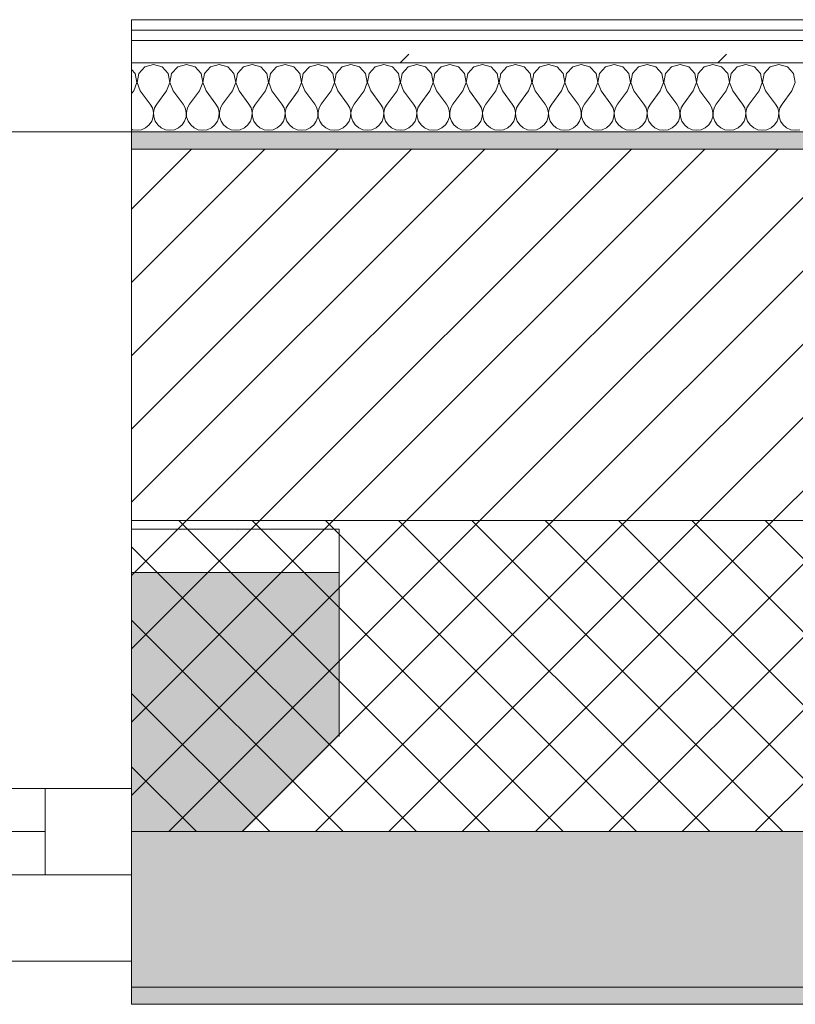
# Model space of a CAD drawing. Header units: millimetres. Extents: x -30280 to 19093, y -18706 to 4378.
# Tile 51 of 206: x -17001 to -16552, y -1699 to -1129. Entities that reach past the tile are written whole.
import ezdxf

# ---------------------------------------------------------------- set-up
doc = ezdxf.new("R2010")
doc.units = ezdxf.units.MM
doc.header["$MEASUREMENT"] = 0
doc.linetypes.add('Wipeout_Contour', pattern=[1000, 0, -1000])
for name, color, linetype in [('12_FAÇ_Façana', 7, 'Continuous'), ('Nuevo_08_E_Envans secs', 7, 'Continuous'), ('Ventanas Archicad', 7, 'Continuous')]:
    doc.layers.add(name, color=color, linetype=linetype)
for name, color, linetype, lineweight in [('12_FAÇ_Façana_Pluma_Nº__1', 7, 'Continuous', 5), ('12_FAÇ_Façana_Pluma_Nº__2', 8, 'Continuous', 5), ('12_FAÇ_Façana_Pluma_Nº__7', 7, 'Continuous', 5), ('Nuevo_08_E_Envans secs_Pluma_Nº__1', 7, 'Continuous', 5), ('Ventanas Archicad_Pluma_Nº__1', 7, 'Continuous', 5), ('Ventanas Archicad_Pluma_Nº__7', 7, 'Continuous', 5)]:
    doc.layers.add(name, color=color, linetype=linetype, lineweight=lineweight)
for name, color, linetype, lineweight, true_color in [('12_FAÇ_Façana_Pluma_Nº__102', 7, 'Continuous', 5, 0xcccccc), ('12_FAÇ_Façana_Pluma_Nº__174', 7, 'Continuous', 13, 0xe4ad2c), ('12_FAÇ_Façana_Pluma_Nº__176', 7, 'Continuous', 15, 0x93a0c6), ('Nuevo_08_E_Envans secs_Pluma_Nº__102', 7, 'Continuous', 5, 0xcccccc), ('Nuevo_08_E_Envans secs_Pluma_Nº__171', 171, 'Continuous', 13, 0xaaaaff), ('Nuevo_08_E_Envans secs_Pluma_Nº__177', 7, 'Continuous', 15, 0xf7e046)]:
    doc.layers.add(name, color=color, linetype=linetype, lineweight=lineweight, true_color=true_color)
pattern_1 = [(45, (0, 0), (-183.8478, 183.8478), [195, -65]), (45, (7e-14, 183.85), (-183.8478, 183.8478), [195, -65])]

# ---------------------------------------------------------------- blocks, each defined once
blk = doc.blocks.new('Muro_12_1', base_point=(-16936.43, -1193.98))
at = {"layer": '12_FAÇ_Façana_Pluma_Nº__102', "linetype": 'Continuous', "lineweight": 0, "true_color": 0xe5e5e5}
for points in [[(-16936.43, -1688.98), (-14135.93, -1688.98), (-14135.93, -1598.98), (-16936.43, -1598.98)], [(-16936.43, -1698.98), (-14135.93, -1698.98), (-14135.93, -1688.98), (-16936.43, -1688.98)]]:
    blk.add_hatch(color=254, dxfattribs=at).paths.add_polyline_path(points)
at = {"layer": '12_FAÇ_Façana_Pluma_Nº__174', "linetype": 'Continuous', "lineweight": 13, "true_color": 0xe4ad2c}
h = blk.add_hatch(dxfattribs=at)
h.set_pattern_fill('SATE_Aislamiento_0001', color=42, style=0, pattern_type=2)
h.set_pattern_definition([(45, (0, 0), (-21.213203, 21.213203), []), (135, (0, 0), (21.213203, 21.213203), [])])
h.paths.add_polyline_path([(-16936.43, -1598.98), (-14135.93, -1598.98), (-14135.93, -1418.98), (-16936.43, -1418.98)])
at = {"layer": '12_FAÇ_Façana_Pluma_Nº__176', "linetype": 'Continuous', "lineweight": 0, "true_color": 0x495063}
blk.add_hatch(color=251, dxfattribs=at).paths.add_polyline_path([(-14135.93, -1193.98), (-16936.43, -1193.98), (-16936.43, -1203.98), (-14135.93, -1203.98)])
at = {"layer": '12_FAÇ_Façana_Pluma_Nº__2', "linetype": 'Continuous', "lineweight": 5}
h = blk.add_hatch(dxfattribs=at)
h.set_pattern_fill('Ceramic_0001', color=8, style=0, pattern_type=2)
h.set_pattern_definition([(45, (0, 0), (-21.213203, 21.213203), [])])
h.paths.add_polyline_path([(-16936.43, -1418.98), (-14135.93, -1418.98), (-14135.93, -1203.98), (-16936.43, -1203.98)])
at = {"layer": '12_FAÇ_Façana_Pluma_Nº__7', "color": 7, "linetype": 'Continuous', "lineweight": 5}
for p, q in [((-14135.93, -1203.98), (-16936.43, -1203.98)), ((-16936.43, -1418.98), (-14135.93, -1418.98)), ((-16936.43, -1598.98), (-14135.93, -1598.98)), ((-16936.43, -1688.98), (-14135.93, -1688.98))]:
    blk.add_line(p, q, dxfattribs=at)
at = {"layer": '12_FAÇ_Façana_Pluma_Nº__7', "color": 7, "linetype": 'Continuous', "lineweight": 5, "flags": 128}
for points in [[(-14135.93, -1193.98), (-16936.43, -1193.98)], [(-16936.43, -1418.98), (-16936.43, -1423.98)], [(-16936.43, -1543.98), (-16936.43, -1598.98)], [(-16936.43, -1663.98), (-16936.43, -1698.98)], [(-16936.43, -1698.98), (-14135.93, -1698.98)]]:
    blk.add_lwpolyline(points, dxfattribs=at)
blk = doc.blocks.new('Ventana Vertical Multi-Faja 27_5')
at = {"layer": 'Ventanas Archicad_Pluma_Nº__1', "color": 7, "linetype": 'Continuous', "lineweight": 5}
for p, q in [((-600, 50), (600, 50)), ((-600, 0), (-550, 0)), ((-550, 0), (-550, -50)), ((-550, 0), (550, 0)), ((-550, -25), (550, -25)), ((-550, -50), (-600, -50)), ((550, -50), (-550, -50)), ((-600, -200), (-600, -175)), ((-600, -430), (600, -430))]:
    blk.add_line(p, q, dxfattribs=at)
at = {"layer": 'Ventanas Archicad_Pluma_Nº__7', "color": 7, "linetype": 'Continuous', "lineweight": 5}
for p, q in [((-600, 50), (-600, 40)), ((-600, 40), (-600, 0)), ((-600, 40), (-600, 0)), ((-600, 0), (-600, -50)), ((-600, 0), (-600, -50)), ((-600, 0), (-600, -50)), ((-600, 0), (-600, -50)), ((-600, -50), (-600, -80)), ((-600, -50), (-600, -80)), ((-600, -80), (-600, -175)), ((-600, -80), (-600, -175)), ((-600, -200), (-600, -420)), ((-600, -420), (-600, -430))]:
    blk.add_line(p, q, dxfattribs=at)
blk = doc.blocks.new('Muro_15_1', base_point=(-18136.43, -1193.98))
at = {"layer": '12_FAÇ_Façana', "linetype": 'Continuous', "lineweight": 0, "true_color": 0x000000}
h = blk.add_hatch(dxfattribs=at)
h.set_pattern_fill('Yeso_0001', color=18, style=0, pattern_type=2)
h.set_pattern_definition([(0, (0, 0), (0, 75), [0, -75])])
h.paths.add_polyline_path([(-16936.43, -1423.98), (-16936.43, -1448.98), (-16816.43, -1448.98), (-16816.43, -1423.98)])
at = {"layer": '12_FAÇ_Façana_Pluma_Nº__102', "linetype": 'Continuous', "lineweight": 0, "true_color": 0xe5e5e5}
blk.add_hatch(color=254, dxfattribs=at).paths.add_polyline_path([(-16816.43, -1543.98), (-16816.43, -1448.98), (-16936.43, -1448.98), (-16936.43, -1663.98)])
at = {"layer": '12_FAÇ_Façana_Pluma_Nº__1', "color": 7, "linetype": 'Continuous', "lineweight": 5}
for p, q in [((-16936.43, -1423.98), (-16936.43, -1448.98)), ((-16816.43, -1423.98), (-16936.43, -1423.98)), ((-16816.43, -1448.98), (-16816.43, -1423.98)), ((-16936.43, -1448.98), (-16816.43, -1448.98))]:
    blk.add_line(p, q, dxfattribs=at)
at = {"layer": '12_FAÇ_Façana_Pluma_Nº__7', "color": 7, "linetype": 'Continuous', "lineweight": 5}
for p, q in [((-16936.43, -1203.98), (-16936.43, -1193.98)), ((-16936.43, -1423.98), (-16936.43, -1203.98)), ((-16936.43, -1543.98), (-16936.43, -1448.98)), ((-16936.43, -1543.98), (-16936.43, -1448.98)), ((-16816.43, -1543.98), (-16816.43, -1448.98)), ((-16936.43, -1573.98), (-16936.43, -1543.98)), ((-16936.43, -1573.98), (-16936.43, -1543.98)), ((-16936.43, -1623.98), (-16936.43, -1573.98)), ((-16936.43, -1623.98), (-16936.43, -1573.98)), ((-16936.43, -1663.98), (-16936.43, -1623.98)), ((-16936.43, -1663.98), (-16936.43, -1623.98)), ((-16936.43, -1673.98), (-16936.43, -1663.98))]:
    blk.add_line(p, q, dxfattribs=at)
at = {"layer": 'Ventanas Archicad', "color": 253, "linetype": 'Continuous', "lineweight": 5, "true_color": 0xa4a4a6, "zscale": 1000, "rotation": 180}
blk.add_blockref('Ventana Vertical Multi-Faja 27_5', (-17536.43, -1623.98), dxfattribs=at)
blk = doc.blocks.new('*X439')
at = {"layer": 'Nuevo_08_E_Envans secs_Pluma_Nº__102', "color": 254, "linetype": 'Continuous', "lineweight": 5, "true_color": 0xcccccc}
for p, q in [((-16928.82, -1156.35), (-16932.33, -1160.19)), ((-16923.81, -1154.93), (-16928.82, -1156.35)), ((-16918.8, -1156.35), (-16923.81, -1154.93)), ((-16915.29, -1160.19), (-16918.8, -1156.35)), ((-16909.77, -1156.35), (-16913.28, -1160.19)), ((-16904.76, -1154.93), (-16909.77, -1156.35)), ((-16899.75, -1156.35), (-16904.76, -1154.93)), ((-16896.24, -1160.19), (-16899.75, -1156.35)), ((-16890.72, -1156.35), (-16894.23, -1160.19)), ((-16885.71, -1154.93), (-16890.72, -1156.35)), ((-16880.71, -1156.35), (-16885.71, -1154.93)), ((-16877.2, -1160.19), (-16880.71, -1156.35)), ((-16871.67, -1156.35), (-16875.19, -1160.19)), ((-16866.67, -1154.93), (-16871.67, -1156.35)), ((-16861.66, -1156.35), (-16866.67, -1154.93)), ((-16858.15, -1160.19), (-16861.66, -1156.35)), ((-16852.63, -1156.35), (-16856.14, -1160.19)), ((-16847.62, -1154.93), (-16852.63, -1156.35)), ((-16842.61, -1156.35), (-16847.62, -1154.93)), ((-16839.1, -1160.19), (-16842.61, -1156.35)), ((-16833.58, -1156.35), (-16837.09, -1160.19)), ((-16828.57, -1154.93), (-16833.58, -1156.35)), ((-16823.56, -1156.35), (-16828.57, -1154.93)), ((-16820.05, -1160.19), (-16823.56, -1156.35)), ((-16814.53, -1156.35), (-16818.04, -1160.19)), ((-16809.52, -1154.93), (-16814.53, -1156.35)), ((-16804.52, -1156.35), (-16809.52, -1154.93)), ((-16801.01, -1160.19), (-16804.52, -1156.35)), ((-16795.48, -1156.35), (-16798.99, -1160.19)), ((-16790.48, -1154.93), (-16795.48, -1156.35)), ((-16785.47, -1156.35), (-16790.48, -1154.93)), ((-16781.96, -1160.19), (-16785.47, -1156.35)), ((-16776.44, -1156.35), (-16779.95, -1160.19)), ((-16771.43, -1154.93), (-16776.44, -1156.35)), ((-16766.42, -1156.35), (-16771.43, -1154.93)), ((-16762.91, -1160.19), (-16766.42, -1156.35)), ((-16757.39, -1156.35), (-16760.9, -1160.19)), ((-16752.38, -1154.93), (-16757.39, -1156.35)), ((-16747.37, -1156.35), (-16752.38, -1154.93)), ((-16743.86, -1160.19), (-16747.37, -1156.35)), ((-16738.34, -1156.35), (-16741.85, -1160.19)), ((-16733.33, -1154.93), (-16738.34, -1156.35)), ((-16728.33, -1156.35), (-16733.33, -1154.93)), ((-16724.81, -1160.19), (-16728.33, -1156.35)), ((-16719.29, -1156.35), (-16722.8, -1160.19)), ((-16714.29, -1154.93), (-16719.29, -1156.35)), ((-16709.28, -1156.35), (-16714.29, -1154.93)), ((-16705.77, -1160.19), (-16709.28, -1156.35)), ((-16700.25, -1156.35), (-16703.76, -1160.19)), ((-16695.24, -1154.93), (-16700.25, -1156.35)), ((-16690.23, -1156.35), (-16695.24, -1154.93)), ((-16686.72, -1160.19), (-16690.23, -1156.35)), ((-16681.2, -1156.35), (-16684.71, -1160.19)), ((-16676.19, -1154.93), (-16681.2, -1156.35)), ((-16671.18, -1156.35), (-16676.19, -1154.93)), ((-16667.67, -1160.19), (-16671.18, -1156.35)), ((-16662.15, -1156.35), (-16665.66, -1160.19)), ((-16657.14, -1154.93), (-16662.15, -1156.35)), ((-16652.14, -1156.35), (-16657.14, -1154.93)), ((-16648.62, -1160.19), (-16652.14, -1156.35)), ((-16643.1, -1156.35), (-16646.61, -1160.19)), ((-16638.1, -1154.93), (-16643.1, -1156.35)), ((-16633.09, -1156.35), (-16638.1, -1154.93)), ((-16629.58, -1160.19), (-16633.09, -1156.35)), ((-16624.05, -1156.35), (-16627.57, -1160.19)), ((-16619.05, -1154.93), (-16624.05, -1156.35)), ((-16614.04, -1156.35), (-16619.05, -1154.93)), ((-16610.53, -1160.19), (-16614.04, -1156.35)), ((-16605.01, -1156.35), (-16608.52, -1160.19)), ((-16600, -1154.93), (-16605.01, -1156.35)), ((-16594.99, -1156.35), (-16600, -1154.93)), ((-16591.48, -1160.19), (-16594.99, -1156.35)), ((-16585.96, -1156.35), (-16589.47, -1160.19)), ((-16580.95, -1154.93), (-16585.96, -1156.35)), ((-16575.95, -1156.35), (-16580.95, -1154.93)), ((-16572.43, -1160.19), (-16575.95, -1156.35)), ((-16566.91, -1156.35), (-16570.42, -1160.19)), ((-16561.9, -1154.93), (-16566.91, -1156.35)), ((-16556.9, -1156.35), (-16561.9, -1154.93)), ((-16553.39, -1160.19), (-16556.9, -1156.35)), ((-16934.34, -1160.19), (-16936.43, -1157.9)), ((-16933.37, -1165.31), (-16934.34, -1160.19)), ((-16932.33, -1160.19), (-16933.29, -1165.31)), ((-16914.32, -1165.31), (-16915.29, -1160.19)), ((-16913.28, -1160.19), (-16914.25, -1165.31)), ((-16895.28, -1165.31), (-16896.24, -1160.19)), ((-16894.23, -1160.19), (-16895.2, -1165.31)), ((-16876.23, -1165.31), (-16877.2, -1160.19)), ((-16875.19, -1160.19), (-16876.15, -1165.31)), ((-16857.18, -1165.31), (-16858.15, -1160.19)), ((-16856.14, -1160.19), (-16857.1, -1165.31)), ((-16838.13, -1165.31), (-16839.1, -1160.19)), ((-16837.09, -1160.19), (-16838.06, -1165.31)), ((-16819.09, -1165.31), (-16820.05, -1160.19)), ((-16818.04, -1160.19), (-16819.01, -1165.31)), ((-16800.04, -1165.31), (-16801.01, -1160.19)), ((-16798.99, -1160.19), (-16799.96, -1165.31)), ((-16780.99, -1165.31), (-16781.96, -1160.19)), ((-16779.95, -1160.19), (-16780.91, -1165.31)), ((-16761.94, -1165.31), (-16762.91, -1160.19)), ((-16760.9, -1160.19), (-16761.87, -1165.31)), ((-16742.9, -1165.31), (-16743.86, -1160.19)), ((-16741.85, -1160.19), (-16742.82, -1165.31)), ((-16723.85, -1165.31), (-16724.81, -1160.19)), ((-16722.8, -1160.19), (-16723.77, -1165.31)), ((-16704.8, -1165.31), (-16705.77, -1160.19)), ((-16703.76, -1160.19), (-16704.72, -1165.31)), ((-16685.75, -1165.31), (-16686.72, -1160.19)), ((-16684.71, -1160.19), (-16685.68, -1165.31)), ((-16666.71, -1165.31), (-16667.67, -1160.19)), ((-16665.66, -1160.19), (-16666.63, -1165.31)), ((-16647.66, -1165.31), (-16648.62, -1160.19)), ((-16646.61, -1160.19), (-16647.58, -1165.31)), ((-16628.61, -1165.31), (-16629.58, -1160.19)), ((-16627.57, -1160.19), (-16628.53, -1165.31)), ((-16609.56, -1165.31), (-16610.53, -1160.19)), ((-16608.52, -1160.19), (-16609.49, -1165.31)), ((-16590.51, -1165.31), (-16591.48, -1160.19)), ((-16589.47, -1160.19), (-16590.44, -1165.31)), ((-16571.47, -1165.31), (-16572.43, -1160.19)), ((-16570.42, -1160.19), (-16571.39, -1165.31)), ((-16552.42, -1165.31), (-16553.39, -1160.19)), ((-16935.24, -1170.17), (-16933.37, -1165.31)), ((-16933.29, -1165.31), (-16931.43, -1170.17)), ((-16916.19, -1170.17), (-16914.32, -1165.31)), ((-16914.25, -1165.31), (-16912.38, -1170.17)), ((-16897.14, -1170.17), (-16895.28, -1165.31)), ((-16895.2, -1165.31), (-16893.33, -1170.17)), ((-16878.1, -1170.17), (-16876.23, -1165.31)), ((-16876.15, -1165.31), (-16874.29, -1170.17)), ((-16859.05, -1170.17), (-16857.18, -1165.31)), ((-16857.1, -1165.31), (-16855.24, -1170.17)), ((-16840, -1170.17), (-16838.13, -1165.31)), ((-16838.06, -1165.31), (-16836.19, -1170.17)), ((-16820.95, -1170.17), (-16819.09, -1165.31)), ((-16819.01, -1165.31), (-16817.14, -1170.17)), ((-16801.9, -1170.17), (-16800.04, -1165.31)), ((-16799.96, -1165.31), (-16798.1, -1170.17)), ((-16782.86, -1170.17), (-16780.99, -1165.31)), ((-16780.91, -1165.31), (-16779.05, -1170.17)), ((-16763.81, -1170.17), (-16761.94, -1165.31)), ((-16761.87, -1165.31), (-16760, -1170.17)), ((-16744.76, -1170.17), (-16742.9, -1165.31)), ((-16742.82, -1165.31), (-16740.95, -1170.17)), ((-16725.71, -1170.17), (-16723.85, -1165.31)), ((-16723.77, -1165.31), (-16721.9, -1170.17)), ((-16706.67, -1170.17), (-16704.8, -1165.31)), ((-16704.72, -1165.31), (-16702.86, -1170.17)), ((-16687.62, -1170.17), (-16685.75, -1165.31)), ((-16685.68, -1165.31), (-16683.81, -1170.17)), ((-16668.57, -1170.17), (-16666.71, -1165.31)), ((-16666.63, -1165.31), (-16664.76, -1170.17)), ((-16649.52, -1170.17), (-16647.66, -1165.31)), ((-16647.58, -1165.31), (-16645.71, -1170.17)), ((-16630.48, -1170.17), (-16628.61, -1165.31)), ((-16628.53, -1165.31), (-16626.67, -1170.17)), ((-16611.43, -1170.17), (-16609.56, -1165.31)), ((-16609.49, -1165.31), (-16607.62, -1170.17)), ((-16592.38, -1170.17), (-16590.51, -1165.31)), ((-16590.44, -1165.31), (-16588.57, -1170.17)), ((-16573.33, -1170.17), (-16571.47, -1165.31)), ((-16571.39, -1165.31), (-16569.52, -1170.17)), ((-16554.29, -1170.17), (-16552.42, -1165.31)), ((-16935.24, -1170.17), (-16936.43, -1171.76)), ((-16931.43, -1170.17), (-16925.71, -1177.79)), ((-16916.19, -1170.17), (-16921.9, -1177.79)), ((-16912.38, -1170.17), (-16906.67, -1177.79)), ((-16897.14, -1170.17), (-16902.86, -1177.79)), ((-16893.33, -1170.17), (-16887.62, -1177.79)), ((-16878.1, -1170.17), (-16883.81, -1177.79)), ((-16874.29, -1170.17), (-16868.57, -1177.79)), ((-16859.05, -1170.17), (-16864.76, -1177.79)), ((-16855.24, -1170.17), (-16849.52, -1177.79)), ((-16840, -1170.17), (-16845.71, -1177.79)), ((-16836.19, -1170.17), (-16830.48, -1177.79)), ((-16820.95, -1170.17), (-16826.67, -1177.79)), ((-16817.14, -1170.17), (-16811.43, -1177.79)), ((-16801.9, -1170.17), (-16807.62, -1177.79)), ((-16798.1, -1170.17), (-16792.38, -1177.79)), ((-16782.86, -1170.17), (-16788.57, -1177.79)), ((-16779.05, -1170.17), (-16773.33, -1177.79)), ((-16763.81, -1170.17), (-16769.52, -1177.79)), ((-16760, -1170.17), (-16754.29, -1177.79)), ((-16744.76, -1170.17), (-16750.48, -1177.79)), ((-16740.95, -1170.17), (-16735.24, -1177.79)), ((-16725.71, -1170.17), (-16731.43, -1177.79)), ((-16721.9, -1170.17), (-16716.19, -1177.79)), ((-16706.67, -1170.17), (-16712.38, -1177.79)), ((-16702.86, -1170.17), (-16697.14, -1177.79)), ((-16687.62, -1170.17), (-16693.33, -1177.79)), ((-16683.81, -1170.17), (-16678.1, -1177.79)), ((-16668.57, -1170.17), (-16674.29, -1177.79)), ((-16664.76, -1170.17), (-16659.05, -1177.79)), ((-16649.52, -1170.17), (-16655.24, -1177.79)), ((-16645.71, -1170.17), (-16640, -1177.79)), ((-16630.48, -1170.17), (-16636.19, -1177.79)), ((-16626.67, -1170.17), (-16620.95, -1177.79)), ((-16611.43, -1170.17), (-16617.14, -1177.79)), ((-16607.62, -1170.17), (-16601.9, -1177.79)), ((-16592.38, -1170.17), (-16598.1, -1177.79)), ((-16588.57, -1170.17), (-16582.86, -1177.79)), ((-16573.33, -1170.17), (-16579.05, -1177.79)), ((-16569.52, -1170.17), (-16563.81, -1177.79)), ((-16554.29, -1170.17), (-16560, -1177.79)), ((-16924.44, -1180.08), (-16925.71, -1177.79)), ((-16921.9, -1177.79), (-16923.18, -1180.08)), ((-16905.4, -1180.08), (-16906.67, -1177.79)), ((-16902.86, -1177.79), (-16904.13, -1180.08)), ((-16886.35, -1180.08), (-16887.62, -1177.79)), ((-16883.81, -1177.79), (-16885.08, -1180.08)), ((-16867.3, -1180.08), (-16868.57, -1177.79)), ((-16864.76, -1177.79), (-16866.03, -1180.08)), ((-16848.25, -1180.08), (-16849.52, -1177.79)), ((-16845.71, -1177.79), (-16846.99, -1180.08)), ((-16829.2, -1180.08), (-16830.48, -1177.79)), ((-16826.67, -1177.79), (-16827.94, -1180.08)), ((-16810.16, -1180.08), (-16811.43, -1177.79)), ((-16807.62, -1177.79), (-16808.89, -1180.08)), ((-16791.11, -1180.08), (-16792.38, -1177.79)), ((-16788.57, -1177.79), (-16789.84, -1180.08)), ((-16772.06, -1180.08), (-16773.33, -1177.79)), ((-16769.52, -1177.79), (-16770.8, -1180.08)), ((-16753.01, -1180.08), (-16754.29, -1177.79)), ((-16750.48, -1177.79), (-16751.75, -1180.08)), ((-16733.97, -1180.08), (-16735.24, -1177.79)), ((-16731.43, -1177.79), (-16732.7, -1180.08)), ((-16714.92, -1180.08), (-16716.19, -1177.79)), ((-16712.38, -1177.79), (-16713.65, -1180.08)), ((-16695.87, -1180.08), (-16697.14, -1177.79)), ((-16693.33, -1177.79), (-16694.6, -1180.08)), ((-16676.82, -1180.08), (-16678.1, -1177.79)), ((-16674.29, -1177.79), (-16675.56, -1180.08)), ((-16657.78, -1180.08), (-16659.05, -1177.79)), ((-16655.24, -1177.79), (-16656.51, -1180.08)), ((-16638.73, -1180.08), (-16640, -1177.79)), ((-16636.19, -1177.79), (-16637.46, -1180.08)), ((-16619.68, -1180.08), (-16620.95, -1177.79)), ((-16617.14, -1177.79), (-16618.41, -1180.08)), ((-16600.63, -1180.08), (-16601.9, -1177.79)), ((-16598.1, -1177.79), (-16599.37, -1180.08)), ((-16581.59, -1180.08), (-16582.86, -1177.79)), ((-16579.05, -1177.79), (-16580.32, -1180.08)), ((-16562.54, -1180.08), (-16563.81, -1177.79)), ((-16560, -1177.79), (-16561.27, -1180.08)), ((-16924.81, -1187.76), (-16923.98, -1185.27)), ((-16923.85, -1182.64), (-16924.44, -1180.08)), ((-16923.98, -1185.27), (-16923.85, -1182.64)), ((-16923.18, -1180.08), (-16923.77, -1182.64)), ((-16923.77, -1182.64), (-16923.64, -1185.27)), ((-16923.64, -1185.27), (-16922.8, -1187.76)), ((-16905.77, -1187.76), (-16904.93, -1185.27)), ((-16904.8, -1182.64), (-16905.4, -1180.08)), ((-16904.93, -1185.27), (-16904.8, -1182.64)), ((-16904.13, -1180.08), (-16904.72, -1182.64)), ((-16904.72, -1182.64), (-16904.6, -1185.27)), ((-16904.6, -1185.27), (-16903.76, -1187.76)), ((-16886.72, -1187.76), (-16885.88, -1185.27)), ((-16885.75, -1182.64), (-16886.35, -1180.08)), ((-16885.88, -1185.27), (-16885.75, -1182.64)), ((-16885.08, -1180.08), (-16885.68, -1182.64)), ((-16885.68, -1182.64), (-16885.55, -1185.27)), ((-16885.55, -1185.27), (-16884.71, -1187.76)), ((-16867.67, -1187.76), (-16866.83, -1185.27)), ((-16866.71, -1182.64), (-16867.3, -1180.08)), ((-16866.83, -1185.27), (-16866.71, -1182.64)), ((-16866.03, -1180.08), (-16866.63, -1182.64)), ((-16866.63, -1182.64), (-16866.5, -1185.27)), ((-16866.5, -1185.27), (-16865.66, -1187.76)), ((-16848.62, -1187.76), (-16847.78, -1185.27)), ((-16847.66, -1182.64), (-16848.25, -1180.08)), ((-16847.78, -1185.27), (-16847.66, -1182.64)), ((-16846.99, -1180.08), (-16847.58, -1182.64)), ((-16847.58, -1182.64), (-16847.45, -1185.27)), ((-16847.45, -1185.27), (-16846.61, -1187.76)), ((-16829.58, -1187.76), (-16828.74, -1185.27)), ((-16828.61, -1182.64), (-16829.2, -1180.08)), ((-16828.74, -1185.27), (-16828.61, -1182.64)), ((-16827.94, -1180.08), (-16828.53, -1182.64)), ((-16828.53, -1182.64), (-16828.41, -1185.27)), ((-16828.41, -1185.27), (-16827.57, -1187.76)), ((-16810.53, -1187.76), (-16809.69, -1185.27)), ((-16809.56, -1182.64), (-16810.16, -1180.08)), ((-16809.69, -1185.27), (-16809.56, -1182.64)), ((-16808.89, -1180.08), (-16809.49, -1182.64)), ((-16809.49, -1182.64), (-16809.36, -1185.27)), ((-16809.36, -1185.27), (-16808.52, -1187.76)), ((-16791.48, -1187.76), (-16790.64, -1185.27)), ((-16790.51, -1182.64), (-16791.11, -1180.08)), ((-16790.64, -1185.27), (-16790.51, -1182.64)), ((-16789.84, -1180.08), (-16790.44, -1182.64)), ((-16790.44, -1182.64), (-16790.31, -1185.27)), ((-16790.31, -1185.27), (-16789.47, -1187.76)), ((-16772.43, -1187.76), (-16771.59, -1185.27)), ((-16771.47, -1182.64), (-16772.06, -1180.08)), ((-16771.59, -1185.27), (-16771.47, -1182.64)), ((-16770.8, -1180.08), (-16771.39, -1182.64)), ((-16771.39, -1182.64), (-16771.26, -1185.27)), ((-16771.26, -1185.27), (-16770.42, -1187.76)), ((-16753.39, -1187.76), (-16752.55, -1185.27)), ((-16752.42, -1182.64), (-16753.01, -1180.08)), ((-16752.55, -1185.27), (-16752.42, -1182.64)), ((-16751.75, -1180.08), (-16752.34, -1182.64)), ((-16752.34, -1182.64), (-16752.22, -1185.27)), ((-16752.22, -1185.27), (-16751.38, -1187.76)), ((-16734.34, -1187.76), (-16733.5, -1185.27)), ((-16733.37, -1182.64), (-16733.97, -1180.08)), ((-16733.5, -1185.27), (-16733.37, -1182.64)), ((-16732.7, -1180.08), (-16733.29, -1182.64)), ((-16733.29, -1182.64), (-16733.17, -1185.27)), ((-16733.17, -1185.27), (-16732.33, -1187.76)), ((-16715.29, -1187.76), (-16714.45, -1185.27)), ((-16714.32, -1182.64), (-16714.92, -1180.08)), ((-16714.45, -1185.27), (-16714.32, -1182.64)), ((-16713.65, -1180.08), (-16714.25, -1182.64)), ((-16714.25, -1182.64), (-16714.12, -1185.27)), ((-16714.12, -1185.27), (-16713.28, -1187.76)), ((-16696.24, -1187.76), (-16695.4, -1185.27)), ((-16695.28, -1182.64), (-16695.87, -1180.08)), ((-16695.4, -1185.27), (-16695.28, -1182.64)), ((-16694.6, -1180.08), (-16695.2, -1182.64)), ((-16695.2, -1182.64), (-16695.07, -1185.27)), ((-16695.07, -1185.27), (-16694.23, -1187.76)), ((-16677.2, -1187.76), (-16676.36, -1185.27)), ((-16676.23, -1182.64), (-16676.82, -1180.08)), ((-16676.36, -1185.27), (-16676.23, -1182.64)), ((-16675.56, -1180.08), (-16676.15, -1182.64)), ((-16676.15, -1182.64), (-16676.02, -1185.27)), ((-16676.02, -1185.27), (-16675.19, -1187.76)), ((-16658.15, -1187.76), (-16657.31, -1185.27)), ((-16657.18, -1182.64), (-16657.78, -1180.08)), ((-16657.31, -1185.27), (-16657.18, -1182.64)), ((-16656.51, -1180.08), (-16657.1, -1182.64)), ((-16657.1, -1182.64), (-16656.98, -1185.27)), ((-16656.98, -1185.27), (-16656.14, -1187.76)), ((-16639.1, -1187.76), (-16638.26, -1185.27)), ((-16638.13, -1182.64), (-16638.73, -1180.08)), ((-16638.26, -1185.27), (-16638.13, -1182.64)), ((-16637.46, -1180.08), (-16638.06, -1182.64)), ((-16638.06, -1182.64), (-16637.93, -1185.27)), ((-16637.93, -1185.27), (-16637.09, -1187.76)), ((-16620.05, -1187.76), (-16619.21, -1185.27)), ((-16619.09, -1182.64), (-16619.68, -1180.08)), ((-16619.21, -1185.27), (-16619.09, -1182.64)), ((-16618.41, -1180.08), (-16619.01, -1182.64)), ((-16619.01, -1182.64), (-16618.88, -1185.27)), ((-16618.88, -1185.27), (-16618.04, -1187.76)), ((-16601.01, -1187.76), (-16600.17, -1185.27)), ((-16600.04, -1182.64), (-16600.63, -1180.08)), ((-16600.17, -1185.27), (-16600.04, -1182.64)), ((-16599.37, -1180.08), (-16599.96, -1182.64)), ((-16599.96, -1182.64), (-16599.83, -1185.27)), ((-16599.83, -1185.27), (-16598.99, -1187.76)), ((-16581.96, -1187.76), (-16581.12, -1185.27)), ((-16580.99, -1182.64), (-16581.59, -1180.08)), ((-16581.12, -1185.27), (-16580.99, -1182.64)), ((-16580.32, -1180.08), (-16580.91, -1182.64)), ((-16580.91, -1182.64), (-16580.79, -1185.27)), ((-16580.79, -1185.27), (-16579.95, -1187.76)), ((-16562.91, -1187.76), (-16562.07, -1185.27)), ((-16561.94, -1182.64), (-16562.54, -1180.08)), ((-16562.07, -1185.27), (-16561.94, -1182.64)), ((-16561.27, -1180.08), (-16561.87, -1182.64)), ((-16561.87, -1182.64), (-16561.74, -1185.27)), ((-16561.74, -1185.27), (-16560.9, -1187.76)), ((-16928.33, -1191.6), (-16926.3, -1189.92)), ((-16926.3, -1189.92), (-16924.81, -1187.76)), ((-16922.8, -1187.76), (-16921.32, -1189.92)), ((-16921.32, -1189.92), (-16919.29, -1191.6)), ((-16909.28, -1191.6), (-16907.26, -1189.92)), ((-16907.26, -1189.92), (-16905.77, -1187.76)), ((-16903.76, -1187.76), (-16902.27, -1189.92)), ((-16902.27, -1189.92), (-16900.25, -1191.6)), ((-16890.23, -1191.6), (-16888.21, -1189.92)), ((-16888.21, -1189.92), (-16886.72, -1187.76)), ((-16884.71, -1187.76), (-16883.22, -1189.92)), ((-16883.22, -1189.92), (-16881.2, -1191.6)), ((-16871.18, -1191.6), (-16869.16, -1189.92)), ((-16869.16, -1189.92), (-16867.67, -1187.76)), ((-16865.66, -1187.76), (-16864.17, -1189.92)), ((-16864.17, -1189.92), (-16862.15, -1191.6)), ((-16852.14, -1191.6), (-16850.11, -1189.92)), ((-16850.11, -1189.92), (-16848.62, -1187.76)), ((-16846.61, -1187.76), (-16845.13, -1189.92)), ((-16845.13, -1189.92), (-16843.1, -1191.6)), ((-16833.09, -1191.6), (-16831.06, -1189.92)), ((-16831.06, -1189.92), (-16829.58, -1187.76)), ((-16827.57, -1187.76), (-16826.08, -1189.92)), ((-16826.08, -1189.92), (-16824.05, -1191.6)), ((-16814.04, -1191.6), (-16812.02, -1189.92)), ((-16812.02, -1189.92), (-16810.53, -1187.76)), ((-16808.52, -1187.76), (-16807.03, -1189.92)), ((-16807.03, -1189.92), (-16805.01, -1191.6)), ((-16794.99, -1191.6), (-16792.97, -1189.92)), ((-16792.97, -1189.92), (-16791.48, -1187.76)), ((-16789.47, -1187.76), (-16787.98, -1189.92)), ((-16787.98, -1189.92), (-16785.96, -1191.6)), ((-16775.95, -1191.6), (-16773.92, -1189.92)), ((-16773.92, -1189.92), (-16772.43, -1187.76)), ((-16770.42, -1187.76), (-16768.94, -1189.92)), ((-16768.94, -1189.92), (-16766.91, -1191.6)), ((-16756.9, -1191.6), (-16754.87, -1189.92)), ((-16754.87, -1189.92), (-16753.39, -1187.76)), ((-16751.38, -1187.76), (-16749.89, -1189.92)), ((-16749.89, -1189.92), (-16747.86, -1191.6)), ((-16737.85, -1191.6), (-16735.83, -1189.92)), ((-16735.83, -1189.92), (-16734.34, -1187.76)), ((-16732.33, -1187.76), (-16730.84, -1189.92)), ((-16730.84, -1189.92), (-16728.82, -1191.6)), ((-16718.8, -1191.6), (-16716.78, -1189.92)), ((-16716.78, -1189.92), (-16715.29, -1187.76)), ((-16713.28, -1187.76), (-16711.79, -1189.92)), ((-16711.79, -1189.92), (-16709.77, -1191.6)), ((-16699.75, -1191.6), (-16697.73, -1189.92)), ((-16697.73, -1189.92), (-16696.24, -1187.76)), ((-16694.23, -1187.76), (-16692.74, -1189.92)), ((-16692.74, -1189.92), (-16690.72, -1191.6)), ((-16680.71, -1191.6), (-16678.68, -1189.92)), ((-16678.68, -1189.92), (-16677.2, -1187.76)), ((-16675.19, -1187.76), (-16673.7, -1189.92)), ((-16673.7, -1189.92), (-16671.67, -1191.6)), ((-16661.66, -1191.6), (-16659.64, -1189.92)), ((-16659.64, -1189.92), (-16658.15, -1187.76)), ((-16656.14, -1187.76), (-16654.65, -1189.92)), ((-16654.65, -1189.92), (-16652.63, -1191.6)), ((-16642.61, -1191.6), (-16640.59, -1189.92)), ((-16640.59, -1189.92), (-16639.1, -1187.76)), ((-16637.09, -1187.76), (-16635.6, -1189.92)), ((-16635.6, -1189.92), (-16633.58, -1191.6)), ((-16623.56, -1191.6), (-16621.54, -1189.92)), ((-16621.54, -1189.92), (-16620.05, -1187.76)), ((-16618.04, -1187.76), (-16616.55, -1189.92)), ((-16616.55, -1189.92), (-16614.53, -1191.6)), ((-16604.52, -1191.6), (-16602.49, -1189.92)), ((-16602.49, -1189.92), (-16601.01, -1187.76)), ((-16598.99, -1187.76), (-16597.51, -1189.92)), ((-16597.51, -1189.92), (-16595.48, -1191.6)), ((-16585.47, -1191.6), (-16583.45, -1189.92)), ((-16583.45, -1189.92), (-16581.96, -1187.76)), ((-16579.95, -1187.76), (-16578.46, -1189.92)), ((-16578.46, -1189.92), (-16576.44, -1191.6)), ((-16566.42, -1191.6), (-16564.4, -1189.92)), ((-16564.4, -1189.92), (-16562.91, -1187.76)), ((-16560.9, -1187.76), (-16559.41, -1189.92)), ((-16559.41, -1189.92), (-16557.39, -1191.6)), ((-16936.43, -1192.44), (-16935.94, -1192.66)), ((-16935.94, -1192.66), (-16933.33, -1193.02)), ((-16933.33, -1193.02), (-16930.73, -1192.66)), ((-16930.73, -1192.66), (-16928.33, -1191.6)), ((-16919.29, -1191.6), (-16916.89, -1192.66)), ((-16916.89, -1192.66), (-16914.29, -1193.02)), ((-16914.29, -1193.02), (-16911.68, -1192.66)), ((-16911.68, -1192.66), (-16909.28, -1191.6)), ((-16900.25, -1191.6), (-16897.84, -1192.66)), ((-16897.84, -1192.66), (-16895.24, -1193.02)), ((-16895.24, -1193.02), (-16892.64, -1192.66)), ((-16892.64, -1192.66), (-16890.23, -1191.6)), ((-16881.2, -1191.6), (-16878.79, -1192.66)), ((-16878.79, -1192.66), (-16876.19, -1193.02)), ((-16876.19, -1193.02), (-16873.59, -1192.66)), ((-16873.59, -1192.66), (-16871.18, -1191.6)), ((-16862.15, -1191.6), (-16859.75, -1192.66)), ((-16859.75, -1192.66), (-16857.14, -1193.02)), ((-16857.14, -1193.02), (-16854.54, -1192.66)), ((-16854.54, -1192.66), (-16852.14, -1191.6)), ((-16843.1, -1191.6), (-16840.7, -1192.66)), ((-16840.7, -1192.66), (-16838.1, -1193.02)), ((-16838.1, -1193.02), (-16835.49, -1192.66)), ((-16835.49, -1192.66), (-16833.09, -1191.6)), ((-16824.05, -1191.6), (-16821.65, -1192.66)), ((-16821.65, -1192.66), (-16819.05, -1193.02)), ((-16819.05, -1193.02), (-16816.45, -1192.66)), ((-16816.45, -1192.66), (-16814.04, -1191.6)), ((-16805.01, -1191.6), (-16802.6, -1192.66)), ((-16802.6, -1192.66), (-16800, -1193.02)), ((-16800, -1193.02), (-16797.4, -1192.66)), ((-16797.4, -1192.66), (-16794.99, -1191.6)), ((-16785.96, -1191.6), (-16783.55, -1192.66)), ((-16783.55, -1192.66), (-16780.95, -1193.02)), ((-16780.95, -1193.02), (-16778.35, -1192.66)), ((-16778.35, -1192.66), (-16775.95, -1191.6)), ((-16766.91, -1191.6), (-16764.51, -1192.66)), ((-16764.51, -1192.66), (-16761.9, -1193.02)), ((-16761.9, -1193.02), (-16759.3, -1192.66)), ((-16759.3, -1192.66), (-16756.9, -1191.6)), ((-16747.86, -1191.6), (-16745.46, -1192.66)), ((-16745.46, -1192.66), (-16742.86, -1193.02)), ((-16742.86, -1193.02), (-16740.25, -1192.66)), ((-16740.25, -1192.66), (-16737.85, -1191.6)), ((-16728.82, -1191.6), (-16726.41, -1192.66)), ((-16726.41, -1192.66), (-16723.81, -1193.02)), ((-16723.81, -1193.02), (-16721.21, -1192.66)), ((-16721.21, -1192.66), (-16718.8, -1191.6)), ((-16709.77, -1191.6), (-16707.36, -1192.66)), ((-16707.36, -1192.66), (-16704.76, -1193.02)), ((-16704.76, -1193.02), (-16702.16, -1192.66)), ((-16702.16, -1192.66), (-16699.75, -1191.6)), ((-16690.72, -1191.6), (-16688.32, -1192.66)), ((-16688.32, -1192.66), (-16685.71, -1193.02)), ((-16685.71, -1193.02), (-16683.11, -1192.66)), ((-16683.11, -1192.66), (-16680.71, -1191.6)), ((-16671.67, -1191.6), (-16669.27, -1192.66)), ((-16669.27, -1192.66), (-16666.67, -1193.02)), ((-16666.67, -1193.02), (-16664.06, -1192.66)), ((-16664.06, -1192.66), (-16661.66, -1191.6)), ((-16652.63, -1191.6), (-16650.22, -1192.66)), ((-16650.22, -1192.66), (-16647.62, -1193.02)), ((-16647.62, -1193.02), (-16645.02, -1192.66)), ((-16645.02, -1192.66), (-16642.61, -1191.6)), ((-16633.58, -1191.6), (-16631.17, -1192.66)), ((-16631.17, -1192.66), (-16628.57, -1193.02)), ((-16628.57, -1193.02), (-16625.97, -1192.66)), ((-16625.97, -1192.66), (-16623.56, -1191.6)), ((-16614.53, -1191.6), (-16612.13, -1192.66)), ((-16612.13, -1192.66), (-16609.52, -1193.02)), ((-16609.52, -1193.02), (-16606.92, -1192.66)), ((-16606.92, -1192.66), (-16604.52, -1191.6)), ((-16595.48, -1191.6), (-16593.08, -1192.66)), ((-16593.08, -1192.66), (-16590.48, -1193.02)), ((-16590.48, -1193.02), (-16587.87, -1192.66)), ((-16587.87, -1192.66), (-16585.47, -1191.6)), ((-16576.44, -1191.6), (-16574.03, -1192.66)), ((-16574.03, -1192.66), (-16571.43, -1193.02)), ((-16571.43, -1193.02), (-16568.83, -1192.66)), ((-16568.83, -1192.66), (-16566.42, -1191.6)), ((-16557.39, -1191.6), (-16554.98, -1192.66)), ((-16554.98, -1192.66), (-16552.38, -1193.02)), ((-16552.38, -1193.02), (-16549.78, -1192.66))]:
    blk.add_line(p, q, dxfattribs=at)
blk = doc.blocks.new('Muro_120_1', base_point=(-16936.43, -1128.98))
at = {"layer": 'Nuevo_08_E_Envans secs_Pluma_Nº__1', "color": 7, "linetype": 'Continuous', "lineweight": 5, "flags": 128}
blk.add_lwpolyline([(-16936.43, -1193.98), (-16098.43, -1193.98)], dxfattribs=at)
at = {"color": 254, "linetype": 'Wipeout_Contour', "lineweight": 0, "ltscale": 66300.607498}
blk.add_wipeout([(-16136.43, -1128.98), (-16936.43, -1128.98), (-16936.43, -1134.98), (-16136.43, -1134.98)], dxfattribs=at).dxf.layer = 'Nuevo_08_E_Envans secs'
at = {"color": 254, "linetype": 'Wipeout_Contour', "lineweight": 0, "ltscale": 66280.937389}
blk.add_wipeout([(-16124.43, -1140.98), (-16936.43, -1140.98), (-16936.43, -1153.98), (-16124.43, -1153.98)], dxfattribs=at).dxf.layer = 'Nuevo_08_E_Envans secs'
at = {"layer": 'Nuevo_08_E_Envans secs_Pluma_Nº__171', "linetype": 'Continuous', "lineweight": 13, "true_color": 0xaaaaff}
h = blk.add_hatch(dxfattribs=at)
h.set_pattern_fill('Panellat_HPL_0001', color=161, style=0, pattern_type=2)
h.set_pattern_definition(pattern_1)
h.paths.add_polyline_path([(-16136.43, -1128.98), (-16936.43, -1128.98), (-16936.43, -1134.98), (-16136.43, -1134.98)])
at = {"layer": 'Nuevo_08_E_Envans secs_Pluma_Nº__177', "linetype": 'Continuous', "lineweight": 15, "true_color": 0xf7e046}
h = blk.add_hatch(dxfattribs=at)
h.set_pattern_fill('Panellat_HPL_0001', color=53, style=0, pattern_type=2)
h.set_pattern_definition(pattern_1)
h.paths.add_polyline_path([(-16124.43, -1140.98), (-16936.43, -1140.98), (-16936.43, -1153.98), (-16124.43, -1153.98)])
at = {"layer": 'Nuevo_08_E_Envans secs_Pluma_Nº__1', "color": 7, "linetype": 'Continuous', "lineweight": 5}
for p, q in [((-16136.43, -1134.98), (-16936.43, -1134.98)), ((-16130.43, -1140.98), (-16936.43, -1140.98)), ((-16124.43, -1153.98), (-16936.43, -1153.98))]:
    blk.add_line(p, q, dxfattribs=at)
at = {"layer": 'Nuevo_08_E_Envans secs_Pluma_Nº__1', "color": 7, "linetype": 'Continuous', "lineweight": 5, "flags": 128}
for points in [[(-16136.43, -1128.98), (-16936.43, -1128.98)], [(-16936.43, -1128.98), (-16936.43, -1134.98)], [(-16936.43, -1134.98), (-16936.43, -1140.98)], [(-16936.43, -1140.98), (-16936.43, -1153.98)], [(-16936.43, -1153.98), (-16936.43, -1193.98)]]:
    blk.add_lwpolyline(points, dxfattribs=at)
at = {"layer": 'Nuevo_08_E_Envans secs', "color": 7, "lineweight": 20}
blk.add_blockref('*X439', (0, 0), dxfattribs=at)

msp = doc.modelspace()

# ---------------------------------------------------------------- block references
at = {"layer": '12_FAÇ_Façana', "color": 7, "lineweight": 20}
for name, p in [('Muro_15_1', (-18136.43, -1193.98)), ('Muro_12_1', (-16936.43, -1193.98))]:
    msp.add_blockref(name, p, dxfattribs=at)

# ---------------------------------------------------------------- next in the draw order: block references
at = {"layer": 'Nuevo_08_E_Envans secs', "color": 7, "lineweight": 20}
msp.add_blockref('Muro_120_1', (-16936.43, -1128.98), dxfattribs=at)

doc.saveas('drawing.dxf')
